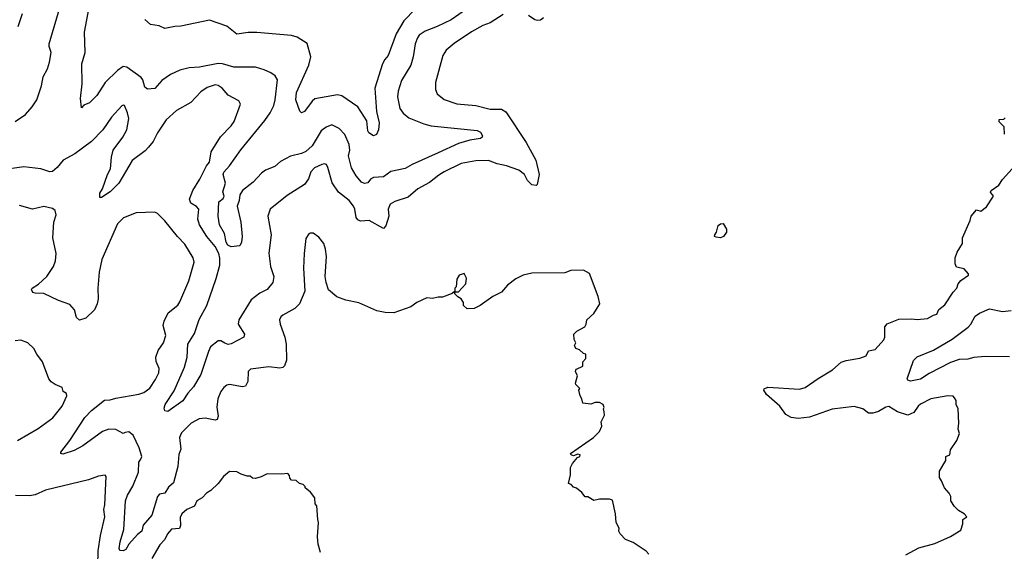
# Model space of a CAD drawing. Extents: x 1863017 to 1989460, y 394564 to 532820.
# Tile 69 of 213: x 1917416 to 1924258, y 457394 to 461092. Entities that reach past the tile are written whole.
import ezdxf

# ---------------------------------------------------------------- set-up
doc = ezdxf.new("R2010")
doc.units = 0

msp = doc.modelspace()

# ---------------------------------------------------------------- linework, layer by layer
at = {"layer": '0CON10XD'}
for points in [[(1917385, 460384.4), (1917456.2, 460433.8), (1917502.5, 460485), (1917535.7, 460535), (1917567.9, 460632.1), (1917580, 460695), (1917610.6, 460749.4), (1917622.7, 460797.3), (1917634.5, 460865), (1917620.6, 460905), (1917620, 460925), (1917698.2, 461185)], [(1920521.4, 461165), (1920415, 461092.1), (1920316.2, 461043.8), (1920235, 461013.4), (1920193.3, 460985), (1920180, 460965), (1920164.6, 460925), (1920150.9, 460835), (1920133.8, 460776.2), (1920070.2, 460669.8), (1920045.5, 460594.5), (1920040.5, 460555), (1920057.8, 460475), (1920081.7, 460441.7), (1920120.5, 460410.5), (1920225, 460368.5), (1920275, 460354.5), (1920595, 460321.5), (1920619.1, 460309.1), (1920632.9, 460285), (1920630.8, 460275), (1920618.8, 460265), (1920545, 460253.2), (1920465, 460230.8), (1920324.2, 460165.8), (1920144.1, 460085.9), (1920095, 460057.7), (1919995, 460035.6), (1919945, 460000), (1919875, 459995.4), (1919855, 459982.2), (1919835, 459957.8), (1919812.1, 459952.1), (1919792.3, 459962.3), (1919754.5, 460005), (1919722.6, 460062.6), (1919700.9, 460145), (1919710.3, 460185), (1919705.3, 460225), (1919674.7, 460294.7), (1919635.3, 460335.3), (1919585, 460360), (1919545, 460345.6), (1919510.8, 460319.2), (1919447.9, 460215), (1919404.5, 460175), (1919375, 460161.4), (1919297.5, 460142.5), (1919227.5, 460105), (1919189.8, 460070.2), (1919125, 460044.5), (1919097.1, 460025), (1919038.6, 459961.4), (1918964.3, 459905), (1918945.5, 459874.5), (1918941.5, 459835), (1918928.1, 459795), (1918952.2, 459685), (1918962.9, 459585), (1918957.5, 459545), (1918945, 459520), (1918885, 459511.5), (1918861.5, 459525), (1918851.8, 459545), (1918840, 459605), (1918805.4, 459665.4), (1918796.5, 459725), (1918800, 459825), (1918830.6, 459849.4), (1918836.4, 459863.6), (1918828.6, 459895), (1918847.5, 459955), (1918830.8, 460015), (1918835, 460032.5), (1918875.3, 460074.7), (1918953.4, 460186.6), (1919119.9, 460390.1), (1919156.9, 460445), (1919181.2, 460495), (1919192.3, 460535), (1919208.9, 460675), (1919192.1, 460702.1), (1919162, 460722), (1919115, 460744.3), (1919055, 460762.9), (1918905, 460761.8), (1918825, 460784.5), (1918795, 460787.1), (1918665, 460761.1), (1918595, 460757.1), (1918529.1, 460740.9), (1918465, 460712), (1918405, 460668.8), (1918355, 460613.3), (1918305, 460608.8), (1918285, 460623.8), (1918272.9, 460672.9), (1918259.7, 460689.7), (1918161.4, 460761.4), (1918135, 460767.8), (1918095, 460739.6), (1918010.4, 460655), (1917953.3, 460565), (1917902.5, 460515), (1917863, 460497), (1917845, 460480), (1917840, 460545), (1917849.4, 460645), (1917848.1, 460785), (1917870.5, 460865), (1917865.6, 461005.6), (1917897.8, 461165)], [(1920163.8, 461165), (1920085.3, 461084.7), (1920032.5, 460995), (1919977.3, 460842.7), (1919953.9, 460816.1), (1919937.5, 460785), (1919884.6, 460615), (1919894.6, 460454.6), (1919914.5, 460374.5), (1919909.4, 460325), (1919895.7, 460294.3), (1919874.1, 460284.1), (1919842, 460305), (1919835, 460320), (1919829.5, 460389.5), (1919767.1, 460487.1), (1919655, 460561.9), (1919625, 460569.1), (1919467.6, 460542.4), (1919448.1, 460525), (1919395, 460453.8), (1919375, 460443.3), (1919362.5, 460455), (1919335.8, 460535.8), (1919340, 460585), (1919425.6, 460775), (1919439.4, 460835), (1919415, 460927.5), (1919345, 460970), (1919305, 460981.4), (1919065, 461003.1), (1919005, 461003.1), (1918925, 460992.5), (1918855, 461046.2), (1918735, 461088), (1918535, 461047.1), (1918495, 461044.2), (1918425, 461031.2), (1918385, 461050), (1918325, 461058), (1918285, 461092.5)], [(1920775, 461128.9), (1920685, 461071.4), (1920635, 461052.9), (1920555, 461008.1), (1920435, 460927.1), (1920379.3, 460880.7), (1920356.6, 460843.4), (1920305.7, 460655), (1920306.8, 460606.8), (1920317.4, 460577.4), (1920365, 460538.1), (1920455, 460506.4), (1920586.2, 460496.2), (1920685, 460470.5), (1920765, 460469.4), (1920795, 460450.8), (1920935, 460238), (1921002.5, 460115), (1921025.7, 460015), (1921013, 459947), (1921005, 459940), (1920975, 459943.3), (1920945, 459973.3), (1920925, 460015.8), (1920884.6, 460044.6), (1920800, 460075), (1920735, 460090), (1920673.4, 460113.4), (1920585, 460110.4), (1920485, 460091.5), (1920366, 460034), (1920328.1, 460011.9), (1920265, 459958.9), (1920184, 459915), (1920115, 459856.9), (1920022.6, 459827.4), (1919990.3, 459809.7), (1919975.7, 459775), (1919980.6, 459725), (1919960.8, 459659.2), (1919945, 459640), (1919845, 459694.4), (1919785, 459691.9), (1919765, 459700.8), (1919755, 459716.7), (1919746.2, 459775), (1919735.4, 459795), (1919705, 459834.5), (1919631.9, 459891.9), (1919587.8, 459957.8), (1919558.1, 460065), (1919548, 460085), (1919535, 460088.6), (1919515, 460085.7), (1919465, 460062.5), (1919439.2, 460035), (1919424.2, 459985), (1919395, 459946), (1919275, 459870), (1919156.3, 459773.7), (1919140, 459725), (1919164.5, 459595), (1919148.6, 459468.6), (1919158.5, 459375), (1919181.9, 459305), (1919175.8, 459265), (1919136, 459215), (1919085, 459190), (1919025.3, 459144.7), (1918939.4, 459005), (1918934.4, 458975), (1918977.5, 458905), (1918973.8, 458885), (1918885, 458836.5), (1918865, 458831.9), (1918841.2, 458841.2), (1918815, 458859.1), (1918795, 458859.5), (1918743.2, 458816.8), (1918727.3, 458785), (1918674.4, 458625), (1918625, 458538.8), (1918585.5, 458494.5), (1918549.1, 458440.9), (1918445, 458366.7), (1918425, 458372.5), (1918419.3, 458389.3), (1918426.2, 458415), (1918488.9, 458511.1), (1918562.2, 458675), (1918580, 458745), (1918585.6, 458835), (1918631.7, 458908.3), (1918664, 459006), (1918716.8, 459103.2), (1918781.9, 459291.9), (1918808.2, 459385), (1918807, 459433), (1918799, 459465), (1918775.7, 459515), (1918716.8, 459585), (1918665.4, 459665), (1918654.6, 459704.6), (1918660, 459775), (1918645, 459793.5), (1918606.3, 459816.3), (1918596.9, 459845), (1918618.5, 459905), (1918667.6, 459982.4), (1918714.5, 460075), (1918735, 460101.2), (1918747, 460173), (1918811.5, 460278.5), (1918885, 460354.3), (1918906, 460384), (1918950.8, 460505), (1918938.5, 460528.5), (1918865, 460567.5), (1918822.5, 460615), (1918796.2, 460635), (1918775, 460638.9), (1918718.8, 460621.2), (1918675, 460590.6), (1918605, 460517.1), (1918505, 460461.1), (1918435, 460395.6), (1918375, 460305.8), (1918343.9, 460246.1), (1918311.9, 460205), (1918289.1, 460180.9), (1918197.8, 460112.2), (1918105.6, 459955), (1918045, 459894.5), (1917985, 459856.2), (1917972.5, 459855), (1917974.3, 459885), (1917992.9, 459915), (1918025.4, 460015), (1918046.9, 460055), (1918054, 460136), (1918066.4, 460185), (1918133.5, 460275), (1918160.5, 460325), (1918173.8, 460405), (1918165.6, 460444.4), (1918145.5, 460495.5), (1918135, 460498), (1918125, 460492), (1918054.7, 460415.3), (1917993.3, 460325), (1917915.2, 460244.8), (1917800.5, 460159.5), (1917718.1, 460115), (1917677.5, 460065), (1917645, 460037.1), (1917625, 460033.1), (1917564.4, 460054.4), (1917445, 460067.8), (1917284.6, 460044.6)], [(1917405.7, 461045), (1917435.8, 461135)], [(1921055, 461104.2), (1921035, 461090), (1921015, 461085.7), (1920995, 461091.9), (1920952, 461122)], [(1924260, 460295), (1924257, 460347), (1924221.7, 460381.7), (1924221.7, 460398.3), (1924255, 460400), (1924265, 460410)], [(1923575, 457370.5), (1923665, 457419.5), (1923775, 457448.9), (1923883.1, 457496.9), (1923955, 457542.5), (1923970, 457585), (1923970, 457615), (1923997.5, 457635), (1923980, 457655), (1923939.3, 457679.3), (1923912.5, 457705), (1923887.5, 457745), (1923887.5, 457775), (1923875, 457800), (1923842.5, 457835), (1923822.5, 457885), (1923807, 457907), (1923808.3, 457951.7), (1923852.5, 458025), (1923852.5, 458055), (1923880, 458065), (1923885, 458100), (1923927.5, 458165), (1923946.4, 458213.6), (1923937.5, 458245), (1923942.5, 458285), (1923936.7, 458385), (1923922.5, 458415), (1923923, 458443), (1923913, 458463), (1923902.5, 458472.5), (1923866.1, 458476.1), (1923747.5, 458455), (1923675, 458418.6), (1923658.6, 458405), (1923630.5, 458359.5), (1923588.5, 458341.5), (1923515, 458363.9), (1923455, 458401.1), (1923435, 458397.1), (1923383.2, 458366.8), (1923345, 458355.7), (1923315, 458356.2), (1923275, 458386), (1923215, 458400.6), (1923063.1, 458383.1), (1922905, 458327.1), (1922825, 458318.8), (1922776.2, 458326.2), (1922739.2, 458345), (1922698.1, 458405), (1922606, 458485), (1922586.7, 458515), (1922590, 458525), (1922615, 458535.7), (1922835, 458523.1), (1922875, 458532.9), (1922963.8, 458596.2), (1923065, 458655.7), (1923125, 458709.2), (1923158.3, 458721.7), (1923255, 458736.9), (1923298, 458755), (1923315, 458788.8), (1923361.3, 458798.7), (1923421.4, 458865), (1923428.1, 458885), (1923428, 458955), (1923443, 458977), (1923525, 459008), (1923615, 459012.5), (1923653, 459007), (1923725, 459013.8), (1923765, 459037.5), (1923790, 459045), (1923803.6, 459076.4), (1923845, 459110), (1923902.5, 459197.5), (1923927.5, 459225), (1923937.5, 459255), (1923955, 459277.5), (1924010, 459315), (1924010, 459325), (1923978.3, 459358.3), (1923925, 459370), (1923917.5, 459395), (1923917.5, 459435), (1923930, 459475), (1923966.7, 459535), (1923967.5, 459575), (1924020, 459695), (1924026.7, 459725), (1924065, 459770), (1924095, 459760), (1924135, 459790), (1924182.5, 459865), (1924163, 459893), (1924167.5, 459905), (1924219.5, 459940.5), (1924245, 459980), (1924312.5, 460055)], [(1918514.6, 457984.6), (1918485, 457870.8), (1918450.2, 457839.8), (1918425, 457799.4), (1918388.3, 457791.7), (1918375, 457775.8), (1918333.9, 457646.1), (1918275, 457576.7), (1918265, 457534), (1918235, 457510.8), (1918175.7, 457445), (1918152.9, 457407.1), (1918135, 457398.6), (1918111.1, 457401.1), (1918106.9, 457415), (1918115, 457460), (1918140.3, 457545), (1918152.4, 457745), (1918165, 457785.8), (1918202.5, 457847.5), (1918242.1, 457945), (1918243.3, 458015), (1918258.6, 458035), (1918264.4, 458055), (1918247.6, 458115), (1918205, 458203.1), (1918175, 458225.4), (1918149.5, 458220.5), (1918135, 458213.1), (1918085, 458242.5), (1918035, 458243.8), (1917992.4, 458227.6), (1917855, 458128.1), (1917795, 458095.7), (1917715, 458071.2), (1917702.5, 458075), (1917703.3, 458085), (1917765.4, 458164.6), (1917868.6, 458325), (1917915.4, 458374.6), (1918005, 458445.8), (1918045, 458447.1), (1918085, 458460), (1918245, 458487.8), (1918279.8, 458500.2), (1918320.5, 458529.5), (1918360.5, 458589.5), (1918382.2, 458635), (1918384.4, 458665), (1918365.6, 458715), (1918363.3, 458745), (1918378.6, 458791.4), (1918415.4, 458844.6), (1918431.4, 458895), (1918412.2, 458965), (1918419.4, 458995), (1918447.6, 459052.4), (1918515, 459107.5), (1918529.8, 459130.2), (1918592.2, 459275), (1918629.4, 459405), (1918622.9, 459435), (1918565, 459532), (1918512.5, 459585), (1918425, 459694), (1918375, 459743.3), (1918355, 459753.3), (1918225, 459748), (1918138.8, 459715), (1918095, 459673.3), (1917988.1, 459425), (1917968.6, 459335), (1917960, 459225), (1917961.2, 459151.2), (1917954.3, 459115), (1917935, 459074), (1917875, 459016), (1917831.2, 459001.2), (1917810.5, 459020.5), (1917798, 459075), (1917765, 459111.4), (1917685, 459139.2), (1917585, 459186.7), (1917525, 459189.2), (1917508.8, 459195), (1917498, 459215), (1917503.8, 459225), (1917547.9, 459252.1), (1917605, 459305.6), (1917650.4, 459375), (1917665.3, 459414.7), (1917670.8, 459465), (1917647.5, 459575), (1917654, 459685), (1917668.8, 459735), (1917663.9, 459763.9), (1917645, 459779.2), (1917585, 459791.9), (1917505, 459774.6), (1917415, 459800.5)], [(1922285, 459574.8), (1922255, 459578.6), (1922244.2, 459585), (1922246, 459595), (1922259.2, 459615), (1922268.9, 459661.1), (1922285, 459672.9), (1922305, 459674.2), (1922327.8, 459635), (1922328.2, 459615), (1922307.5, 459585), (1922285, 459574.8)], [(1921787.5, 457375), (1921770, 457395), (1921680, 457455), (1921625, 457477.5), (1921590, 457515), (1921580, 457535), (1921582.5, 457555), (1921560, 457595), (1921557.5, 457655), (1921535, 457750), (1921515, 457757.5), (1921445, 457757.5), (1921405, 457747.5), (1921365, 457772.5), (1921345, 457772.5), (1921323, 457803), (1921285, 457832.5), (1921265, 457840), (1921248.3, 457858.3), (1921230, 457865), (1921243, 457927), (1921243, 457977), (1921257.5, 458005), (1921293.3, 458046.7), (1921307.5, 458055), (1921310, 458065), (1921295, 458070), (1921265, 458057.5), (1921247.5, 458065), (1921243.3, 458075), (1921402.5, 458185), (1921445, 458227.5), (1921462.5, 458265), (1921457.5, 458295), (1921479.3, 458340.7), (1921476.7, 458365), (1921472.5, 458385), (1921477.5, 458395), (1921470, 458415), (1921445, 458430), (1921415, 458430), (1921385, 458417.5), (1921330, 458425), (1921322.5, 458455), (1921310, 458475), (1921302.5, 458515), (1921307.5, 458527.5), (1921280, 458555), (1921277.5, 458565), (1921292.5, 458615), (1921277.5, 458645), (1921280, 458655), (1921285, 458662.5), (1921328.3, 458681.7), (1921328.3, 458711.7), (1921350, 458735), (1921350, 458765), (1921335, 458770), (1921307, 458797), (1921280, 458805), (1921272.5, 458825), (1921280, 458845), (1921268.3, 458868.3), (1921266.7, 458905), (1921287.5, 458925), (1921343.3, 458955), (1921353.3, 458975), (1921357.5, 459005), (1921405, 459047.5), (1921446.7, 459115), (1921436.4, 459166.4), (1921375, 459327.5), (1921335, 459350), (1921245, 459348.8), (1921205, 459331.2), (1920975, 459328), (1920915.9, 459314.1), (1920865, 459290), (1920805, 459246.7), (1920763.6, 459196.4), (1920705, 459167.5), (1920616.1, 459103.9), (1920575, 459082.5), (1920525, 459080), (1920500, 459105), (1920500, 459125), (1920485, 459150), (1920460, 459165), (1920440, 459185), (1920440, 459200), (1920435, 459200), (1920421.7, 459188.3), (1920355, 459162.5), (1920325, 459163.3), (1920285, 459153.3), (1920245, 459157.5), (1920175, 459126), (1920133.9, 459096.1), (1920015, 459054.2), (1919955, 459055.8), (1919897.3, 459067.3), (1919772.3, 459122.3), (1919682.1, 459142.1), (1919620, 459165), (1919563.2, 459213.2), (1919545.8, 459265), (1919540, 459305), (1919548, 459445), (1919542, 459495), (1919528.8, 459535), (1919495, 459580), (1919455, 459606.2), (1919435, 459606.7), (1919425, 459602.5), (1919405, 459570), (1919394, 459465), (1919389.2, 459365), (1919398.5, 459205), (1919361.5, 459115), (1919327.4, 459082.6), (1919245, 459036.9), (1919230.8, 459025), (1919220.8, 459005), (1919225.7, 458975), (1919258.5, 458885), (1919267.3, 458835), (1919270.6, 458725), (1919257.5, 458685), (1919245, 458672.9), (1919225, 458667.8), (1919147.6, 458677.6), (1919019.2, 458660.8), (1919004, 458645), (1919000.6, 458575), (1918985, 458542.5), (1918965, 458538.1), (1918875, 458554.4), (1918855, 458549.4), (1918835, 458534.3), (1918813.5, 458505), (1918793.5, 458455), (1918787.2, 458397.2), (1918795.5, 458335), (1918788.5, 458311.5), (1918774.4, 458305.6), (1918705, 458320.4), (1918664.1, 458315.9), (1918606.9, 458285), (1918541.5, 458218.5), (1918527.8, 458185), (1918535.8, 458105), (1918521.7, 458068.3), (1918514.6, 457984.6)], [(1920465, 459200), (1920517.5, 459255), (1920520, 459295), (1920505, 459327.5), (1920470, 459315), (1920453, 459287), (1920450, 459235), (1920440, 459225), (1920440, 459200), (1920465, 459200)], [(1924293.2, 458746.8), (1924125, 458749.5), (1924047.4, 458742.6), (1924005, 458730.9), (1923945, 458728.4), (1923885, 458706.6), (1923735, 458631.5), (1923675, 458591.3), (1923606.9, 458576.9), (1923586.7, 458585), (1923584.2, 458595), (1923627.9, 458722.1), (1923653.6, 458746.4), (1923765, 458794.5), (1923895, 458870.4), (1924006.7, 458953.3), (1924026, 458975), (1924055, 459030.8), (1924085, 459052), (1924155, 459080.8), (1924245, 459062.2), (1924305, 459070)], [(1917400, 458165), (1917545, 458248.6), (1917647.7, 458322.3), (1917712, 458405), (1917743.8, 458475), (1917741.2, 458491.2), (1917717.5, 458505), (1917712.5, 458535), (1917662.5, 458555), (1917634.3, 458574.3), (1917618.8, 458595), (1917575, 458712.5), (1917535.9, 458765.9), (1917515, 458806.2), (1917473.3, 458845), (1917425, 458862), (1917385, 458859.2)], [(1917959.1, 457295), (1917962.6, 457397.4), (1917978.1, 457505), (1918007.5, 457635), (1918001.2, 457685), (1918008.3, 457718.3), (1918017.5, 457915), (1918010, 457925), (1917965, 457916.7), (1917895, 457891.2), (1917595, 457820.8), (1917525, 457788), (1917485, 457780), (1917386.8, 457783.2)], [(1919507, 457387), (1919490, 457445), (1919486.7, 457495), (1919493.3, 457595), (1919487.5, 457615), (1919481.7, 457711.7), (1919470, 457725), (1919467, 457767), (1919436.4, 457806.4), (1919400, 457835), (1919400, 457845), (1919385, 457860), (1919360, 457865), (1919337, 457887), (1919305, 457890), (1919293, 457903), (1919291.7, 457921.7), (1919280, 457935), (1919235, 457930), (1919135, 457932.5), (1919095, 457912.5), (1919055, 457901.2), (1919033.8, 457903.8), (1919017, 457917), (1918997, 457917), (1918955, 457930), (1918925, 457946.7), (1918875, 457950), (1918832, 457915), (1918795, 457866.7), (1918745, 457817.5), (1918715, 457800), (1918685, 457766.2), (1918646.2, 457745), (1918632.1, 457707.9), (1918578.8, 457685), (1918544, 457655), (1918530.9, 457629.1), (1918533.5, 457575), (1918527.6, 457552.4), (1918471.5, 457548.5), (1918444, 457516), (1918425, 457476), (1918389.8, 457440.2), (1918335.7, 457345)]]:
    msp.add_lwpolyline(points, dxfattribs=at)

doc.saveas('drawing.dxf')
